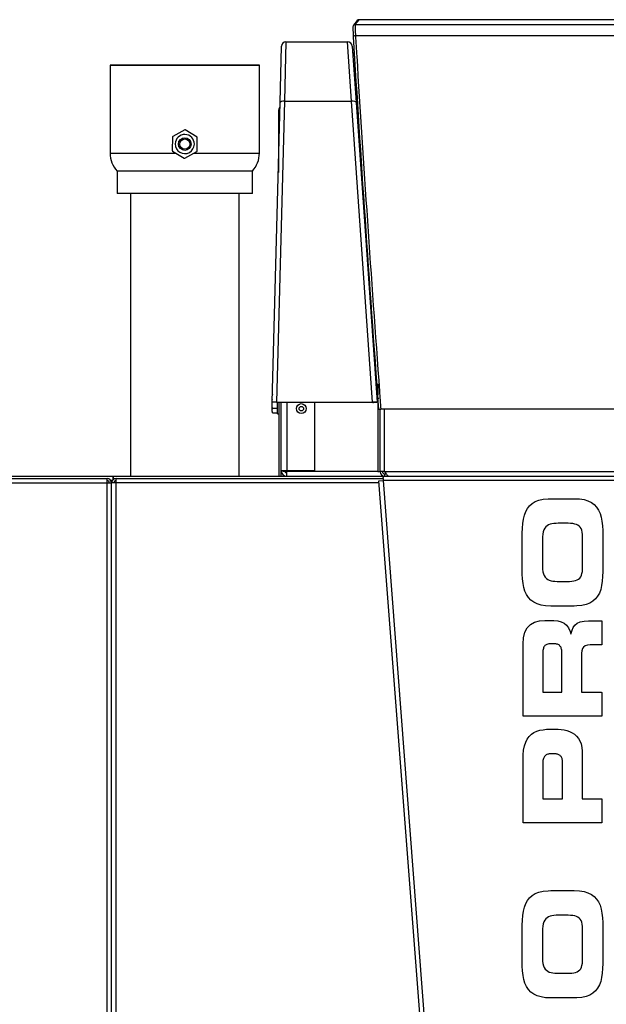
# Model space of a CAD drawing. Header units: millimetres. Extents: x 1064 to 6011, y -885 to 2276.
# Tile 26 of 36: x 3663 to 3923, y 176 to 613. Entities that reach past the tile are written whole.
import ezdxf

# ---------------------------------------------------------------- set-up
doc = ezdxf.new("R2010")
doc.units = ezdxf.units.MM
doc.header["$MEASUREMENT"] = 0

# ---------------------------------------------------------------- blocks, each defined once
blk = doc.blocks.new('Voor')
for p, q in [((1533.79, 1341.92), (1532.08, 1339.8)), ((1532.86, 1340.17), (1534.57, 1342.3)), ((1532.86, 1340.17), (1959, 1340.17)), ((1957.29, 1342.3), (1534.57, 1342.3)), ((1957.29, 1342.3), (1534.57, 1342.3)), ((1532.99, 1335.21), (1958.87, 1335.21)), ((1499.48, 1305.48), (1500.13, 1330.48)), ((1502.13, 1332.43), (1501.48, 1306.11)), ((1502.13, 1332.43), (1529.5, 1332.43)), ((1531.25, 1306.11), (1529.5, 1332.43)), ((1531.5, 1330.57), (1533.24, 1305.57)), ((1532.52, 1326.07), (1531.81, 1326.07)), ((1490.34, 1322.07), (1424.05, 1322.07)), ((1424.05, 1322.07), (1424.05, 1283.07)), ((1424.05, 1322.07), (1490.34, 1322.07)), ((1490.34, 1283.07), (1490.34, 1322.07)), ((1531.94, 1324.15), (1532.64, 1324.15)), ((1532.02, 1323.12), (1532.7, 1323.12)), ((1495.99, 1172.44), (1499.48, 1305.48)), ((1501.48, 1306.11), (1497.99, 1172.44)), ((1501.48, 1306.11), (1531.25, 1306.11)), ((1540.55, 1172.44), (1531.25, 1306.11)), ((1533.24, 1305.57), (1542.55, 1172.44)), ((1499.39, 1302.27), (1498.94, 1302.27)), ((1498.94, 1274.4), (1498.94, 1302.27)), ((1451.75, 1290.25), (1451.64, 1284.1)), ((1457.22, 1293.37), (1451.84, 1290.4)), ((1462.66, 1290.2), (1457.4, 1293.37)), ((1462.64, 1283.9), (1462.75, 1290.04)), ((1534.5, 1287.59), (1534.96, 1287.59)), ((1534.57, 1286.63), (1535.03, 1286.63)), ((1424.05, 1283.07), (1453.18, 1283.07)), ((1451.72, 1283.95), (1456.99, 1280.78)), ((1457.17, 1280.77), (1462.54, 1283.75)), ((1461.33, 1283.07), (1490.34, 1283.07)), ((1487.19, 1275.07), (1427.2, 1275.07)), ((1427.2, 1275.07), (1427.2, 1265.07)), ((1487.19, 1265.07), (1487.19, 1275.07)), ((1487.19, 1265.07), (1427.2, 1265.07)), ((1433.04, 1265.07), (1433.04, 1139.58)), ((1481.34, 1139.58), (1481.34, 1265.07)), ((1542.29, 1182.08), (1541.88, 1182.08)), ((1542.4, 1180.58), (1541.98, 1180.58)), ((1542.03, 1179.94), (1542.73, 1176.1)), ((1542.94, 1180.58), (1542.94, 1175.64)), ((1496.14, 1175.82), (1495.94, 1175.28)), ((1495.94, 1171.78), (1495.94, 1174.81)), ((1497.99, 1172.44), (1495.99, 1172.44)), ((1497.99, 1172.44), (1540.55, 1172.44)), ((1498.34, 1167.28), (1498.34, 1172.44)), ((1498.94, 1172.44), (1498.94, 1139.62)), ((1499.94, 1139.62), (1499.94, 1172.44)), ((1502.44, 1172.44), (1502.44, 1142.08)), ((1514.94, 1142.08), (1514.94, 1172.44)), ((1542.55, 1172.44), (1540.55, 1172.44)), ((1542.48, 1172.29), (1540.99, 1172.29)), ((1542.42, 1174.29), (1542.86, 1174.29)), ((1542.94, 1173.27), (1542.48, 1172.29)), ((1542.94, 1173.26), (1542.94, 1141.58)), ((1543.06, 1174.29), (1543.08, 1174.21)), ((1543.08, 1174.21), (1543.38, 1174.21)), ((1495.94, 1168.75), (1495.94, 1171.78)), ((1495.94, 1168.75), (1496.14, 1169.76)), ((1496.14, 1167.74), (1495.94, 1168.75)), ((1495.94, 1168.28), (1496.14, 1167.74)), ((1496.14, 1169.76), (1498.34, 1169.76)), ((1496.14, 1167.74), (1498.34, 1167.74)), ((1543.23, 1169.38), (1544.23, 1169.38)), ((1543.94, 1141.58), (1543.94, 1169.38)), ((1695.43, 1169.38), (1544.23, 1169.38)), ((1545.94, 1141.58), (1545.94, 1169.38)), ((1498.34, 1167.28), (1498.94, 1167.28)), ((1499.94, 1142.08), (1502.44, 1142.08)), ((1500.94, 1141.58), (1500.94, 1142.08)), ((1542.94, 1141.58), (1500.94, 1141.58)), ((1502.44, 1142.08), (1514.94, 1142.08)), ((1502.44, 1139.58), (1502.44, 1141.58)), ((1542.94, 1141.58), (1543.94, 1141.58)), ((1545.94, 1141.58), (1543.94, 1141.58)), ((1545.94, 1141.58), (1945.92, 1141.58)), ((609.74, 1138.58), (1422.7, 1138.58)), ((1181.46, 1139.58), (1425.45, 1139.58)), ((1422.7, 1136.58), (1422.7, 1138.58)), ((1424.96, 1137.58), (1424.43, 1137.58)), ((1425.45, 1139.58), (1545.34, 1139.58)), ((1425.45, 1138.14), (1425.45, 1139.58)), ((1425.45, 1139.58), (1425.45, 1138.14)), ((1426.7, 1138.58), (1545.34, 1138.58)), ((1426.7, 1136.58), (1426.7, 1138.58)), ((1498.94, 1139.62), (1499.94, 1139.62)), ((1543.42, 1137.43), (1545.41, 1137.58)), ((1595.11, 461.46), (1543.42, 1137.43)), ((1545.34, 1139.58), (1945.17, 1139.58)), ((1545.34, 1139.58), (1545.34, 1138.99)), ((1545.34, 1138.29), (1545.34, 1138.99)), ((1945.09, 1137.58), (1545.41, 1137.58)), ((1597.11, 461.62), (1545.41, 1137.58)), ((1545.94, 1140.58), (1545.94, 1139.58)), ((1545.94, 1140.58), (1546.62, 1140.58)), ((609.74, 1136.58), (1422.7, 1136.58)), ((1422.7, 1136.58), (1424.7, 1136.58)), ((1422.7, 157.63), (1422.7, 1136.58)), ((1426.7, 1136.58), (1424.7, 1136.58)), ((1424.7, 157.63), (1424.7, 1136.58)), ((1424.7, 157.63), (1424.7, 1136.58)), ((1543.49, 1136.58), (1426.7, 1136.58)), ((1426.7, 157.63), (1426.7, 1136.58)), ((1611.44, 1127.45), (1612.83, 1128.28)), ((1612.83, 1128.28), (1614.46, 1128.91)), ((1614.46, 1128.91), (1616.35, 1129.34)), ((1616.35, 1129.34), (1618.52, 1129.55)), ((1618.52, 1129.55), (1619.75, 1129.58)), ((1619.75, 1129.58), (1630.13, 1129.58)), ((1630.13, 1129.58), (1632.44, 1129.47)), ((1632.44, 1129.47), (1634.47, 1129.15)), ((1634.47, 1129.15), (1636.23, 1128.62)), ((1636.23, 1128.62), (1637.74, 1127.89)), ((1607.98, 1122.24), (1608.56, 1123.81)), ((1608.56, 1123.81), (1609.32, 1125.21)), ((1609.32, 1125.21), (1610.28, 1126.42)), ((1610.28, 1126.42), (1611.44, 1127.45)), ((1637.74, 1127.89), (1639.01, 1126.96)), ((1639.01, 1126.96), (1640.07, 1125.84)), ((1640.07, 1125.84), (1640.92, 1124.53)), ((1640.92, 1124.53), (1641.59, 1123.04)), ((1607.26, 1118.58), (1607.55, 1120.49)), ((1607.55, 1120.49), (1607.98, 1122.24)), ((1641.59, 1123.04), (1642.1, 1121.38)), ((1642.1, 1121.38), (1642.45, 1119.55)), ((1642.45, 1119.55), (1642.67, 1117.56)), ((1607.06, 1114.28), (1607.11, 1116.51)), ((1607.11, 1116.51), (1607.26, 1118.58)), ((1616.64, 1115.7), (1616.35, 1114.82)), ((1617.02, 1116.43), (1616.64, 1115.7)), ((1617.5, 1117.04), (1617.02, 1116.43)), ((1618.06, 1117.53), (1617.5, 1117.04)), ((1618.7, 1117.91), (1618.06, 1117.53)), ((1619.42, 1118.21), (1618.7, 1117.91)), ((1620.21, 1118.41), (1619.42, 1118.21)), ((1621.09, 1118.55), (1620.21, 1118.41)), ((1622.03, 1118.62), (1621.09, 1118.55)), ((1623.04, 1118.64), (1622.03, 1118.62)), ((1626.79, 1118.64), (1623.04, 1118.64)), ((1627.4, 1118.64), (1626.79, 1118.64)), ((1628.5, 1118.59), (1627.4, 1118.64)), ((1629.48, 1118.49), (1628.5, 1118.59)), ((1630.35, 1118.33), (1629.48, 1118.49)), ((1631.12, 1118.1), (1630.35, 1118.33)), ((1631.78, 1117.78), (1631.12, 1118.1)), ((1632.34, 1117.38), (1631.78, 1117.78)), ((1632.8, 1116.87), (1632.34, 1117.38)), ((1633.17, 1116.26), (1632.8, 1116.87)), ((1633.46, 1115.53), (1633.17, 1116.26)), ((1633.65, 1114.68), (1633.46, 1115.53)), ((1642.67, 1117.56), (1642.77, 1115.41)), ((1642.77, 1115.41), (1642.78, 1114.2)), ((1607.06, 1097.28), (1607.06, 1114.28)), ((1616.05, 1112.63), (1616.04, 1111.92)), ((1616.04, 1111.92), (1616.04, 1099.5)), ((1616.15, 1113.81), (1616.05, 1112.63)), ((1616.35, 1114.82), (1616.15, 1113.81)), ((1633.77, 1113.69), (1633.65, 1114.68)), ((1633.81, 1112.55), (1633.77, 1113.69)), ((1633.81, 1098.99), (1633.81, 1112.55)), ((1642.78, 1114.2), (1642.78, 1097.2)), ((1616.04, 1099.5), (1616.09, 1098.24)), ((1616.09, 1098.24), (1616.24, 1097.15)), ((1633.72, 1097.28), (1633.8, 1098.34)), ((1633.8, 1098.34), (1633.81, 1098.99)), ((1607.07, 1096.07), (1607.06, 1097.28)), ((1607.17, 1093.92), (1607.07, 1096.07)), ((1607.39, 1091.93), (1607.17, 1093.92)), ((1616.24, 1097.15), (1616.48, 1096.2)), ((1616.48, 1096.2), (1616.82, 1095.4)), ((1616.82, 1095.4), (1617.25, 1094.73)), ((1617.25, 1094.73), (1617.77, 1094.19)), ((1617.77, 1094.19), (1618.37, 1093.75)), ((1618.37, 1093.75), (1619.05, 1093.41)), ((1619.05, 1093.41), (1619.81, 1093.16)), ((1629.93, 1093.06), (1630.75, 1093.26)), ((1630.75, 1093.26), (1631.46, 1093.53)), ((1631.46, 1093.53), (1632.07, 1093.89)), ((1632.07, 1093.89), (1632.58, 1094.34)), ((1632.58, 1094.34), (1633, 1094.9)), ((1633, 1094.9), (1633.33, 1095.57)), ((1633.33, 1095.57), (1633.56, 1096.36)), ((1633.56, 1096.36), (1633.72, 1097.28)), ((1642.73, 1094.98), (1642.58, 1092.9)), ((1642.78, 1097.2), (1642.73, 1094.98)), ((1607.74, 1090.1), (1607.39, 1091.93)), ((1608.25, 1088.44), (1607.74, 1090.1)), ((1619.81, 1093.16), (1620.64, 1092.99)), ((1620.64, 1092.99), (1621.55, 1092.89)), ((1621.55, 1092.89), (1622.52, 1092.84)), ((1622.52, 1092.84), (1623.06, 1092.84)), ((1623.06, 1092.84), (1626.81, 1092.84)), ((1626.81, 1092.84), (1627.96, 1092.86)), ((1627.96, 1092.86), (1629, 1092.93)), ((1629, 1092.93), (1629.93, 1093.06)), ((1641.87, 1089.25), (1641.28, 1087.67)), ((1642.29, 1090.99), (1641.87, 1089.25)), ((1642.58, 1092.9), (1642.29, 1090.99)), ((1608.92, 1086.95), (1608.25, 1088.44)), ((1609.78, 1085.65), (1608.92, 1086.95)), ((1610.83, 1084.52), (1609.78, 1085.65)), ((1612.11, 1083.6), (1610.83, 1084.52)), ((1639.56, 1085.06), (1638.4, 1084.04)), ((1640.52, 1086.28), (1639.56, 1085.06)), ((1641.28, 1087.67), (1640.52, 1086.28)), ((1613.61, 1082.86), (1612.11, 1083.6)), ((1615.37, 1082.33), (1613.61, 1082.86)), ((1617.4, 1082.01), (1615.37, 1082.33)), ((1619.71, 1081.9), (1617.4, 1082.01)), ((1630.09, 1081.9), (1619.71, 1081.9)), ((1631.33, 1081.93), (1630.09, 1081.9)), ((1633.49, 1082.14), (1631.33, 1081.93)), ((1635.38, 1082.57), (1633.49, 1082.14)), ((1637.01, 1083.2), (1635.38, 1082.57)), ((1638.4, 1084.04), (1637.01, 1083.2)), ((1608.24, 1070.33), (1609.29, 1072.29)), ((1609.29, 1072.29), (1610.73, 1073.72)), ((1610.73, 1073.72), (1612.53, 1074.69)), ((1612.53, 1074.69), (1614.66, 1075.26)), ((1614.66, 1075.26), (1617.08, 1075.48)), ((1617.08, 1075.48), (1617.88, 1075.49)), ((1617.88, 1075.49), (1620.02, 1075.49)), ((1620.02, 1075.49), (1621.13, 1075.47)), ((1621.13, 1075.47), (1622.86, 1075.31)), ((1622.86, 1075.31), (1624.37, 1074.95)), ((1624.37, 1074.95), (1625.66, 1074.35)), ((1625.66, 1074.35), (1626.75, 1073.47)), ((1626.75, 1073.47), (1627.64, 1072.25)), ((1627.64, 1072.25), (1628.33, 1070.65)), ((1629.15, 1071.19), (1629.66, 1072.35)), ((1629.66, 1072.35), (1630.4, 1073.37)), ((1630.4, 1073.37), (1631.42, 1074.22)), ((1631.42, 1074.22), (1632.8, 1074.85)), ((1632.8, 1074.85), (1634.57, 1075.24)), ((1634.57, 1075.24), (1636.47, 1075.35)), ((1636.47, 1075.35), (1642.4, 1075.35)), ((1642.4, 1075.35), (1642.4, 1064.71)), ((1607.44, 1065.05), (1607.62, 1067.78)), ((1607.62, 1067.78), (1608.24, 1070.33)), ((1628.33, 1070.65), (1628.64, 1069.54)), ((1628.64, 1069.54), (1628.73, 1069.54)), ((1628.73, 1069.54), (1628.81, 1069.92)), ((1628.81, 1069.92), (1629.15, 1071.19)), ((1607.44, 1032.95), (1607.44, 1065.05)), ((1616.31, 1062.64), (1616.24, 1062.19)), ((1616.41, 1063.04), (1616.31, 1062.64)), ((1616.54, 1063.41), (1616.41, 1063.04)), ((1616.69, 1063.74), (1616.54, 1063.41)), ((1616.88, 1064.04), (1616.69, 1063.74)), ((1617.1, 1064.3), (1616.88, 1064.04)), ((1617.35, 1064.52), (1617.1, 1064.3)), ((1617.65, 1064.71), (1617.35, 1064.52)), ((1617.99, 1064.86), (1617.65, 1064.71)), ((1618.37, 1064.98), (1617.99, 1064.86)), ((1618.8, 1065.06), (1618.37, 1064.98)), ((1619.27, 1065.11), (1618.8, 1065.06)), ((1619.8, 1065.13), (1619.27, 1065.11)), ((1620.96, 1065.13), (1619.8, 1065.13)), ((1621.11, 1065.13), (1620.96, 1065.13)), ((1621.54, 1065.11), (1621.11, 1065.13)), ((1621.94, 1065.07), (1621.54, 1065.11)), ((1622.31, 1065), (1621.94, 1065.07)), ((1622.65, 1064.9), (1622.31, 1065)), ((1622.96, 1064.78), (1622.65, 1064.9)), ((1623.25, 1064.63), (1622.96, 1064.78)), ((1623.51, 1064.45), (1623.25, 1064.63)), ((1623.74, 1064.24), (1623.51, 1064.45)), ((1623.94, 1064), (1623.74, 1064.24)), ((1624.12, 1063.73), (1623.94, 1064)), ((1624.27, 1063.43), (1624.12, 1063.73)), ((1624.39, 1063.09), (1624.27, 1063.43)), ((1624.49, 1062.71), (1624.39, 1063.09)), ((1624.56, 1062.3), (1624.49, 1062.71)), ((1633.79, 1062.98), (1633.48, 1062.06)), ((1634.3, 1063.68), (1633.79, 1062.98)), ((1635.01, 1064.18), (1634.3, 1063.68)), ((1635.97, 1064.5), (1635.01, 1064.18)), ((1637.17, 1064.67), (1635.97, 1064.5)), ((1638.22, 1064.7), (1637.17, 1064.67)), ((1642.23, 1064.7), (1638.22, 1064.7)), ((1642.4, 1064.71), (1642.23, 1064.7)), ((1616.14, 1060.63), (1616.13, 1060.22)), ((1616.13, 1060.22), (1616.13, 1043.61)), ((1616.15, 1061.19), (1616.14, 1060.63)), ((1616.19, 1061.71), (1616.15, 1061.19)), ((1616.24, 1062.19), (1616.19, 1061.71)), ((1624.61, 1061.85), (1624.56, 1062.3)), ((1624.63, 1061.37), (1624.61, 1061.85)), ((1624.63, 1061.12), (1624.63, 1061.37)), ((1624.63, 1043.59), (1624.63, 1061.12)), ((1633.34, 1060.91), (1633.32, 1060.03)), ((1633.32, 1060.03), (1633.32, 1043.9)), ((1633.48, 1062.06), (1633.34, 1060.91)), ((1616.13, 1043.61), (1616.17, 1043.59)), ((1616.17, 1043.59), (1624.63, 1043.59)), ((1633.32, 1043.9), (1633.42, 1043.59)), ((1633.42, 1043.59), (1642.14, 1043.59)), ((1642.14, 1043.59), (1642.4, 1043.54)), ((1642.4, 1043.54), (1642.4, 1033.37)), ((1642.36, 1032.95), (1607.44, 1032.95)), ((1642.4, 1033.37), (1642.36, 1032.95)), ((1609.27, 1022.83), (1610.13, 1023.98)), ((1610.13, 1023.98), (1611.12, 1024.93)), ((1611.12, 1024.93), (1612.24, 1025.69)), ((1612.24, 1025.69), (1613.48, 1026.28)), ((1613.48, 1026.28), (1614.83, 1026.71)), ((1614.83, 1026.71), (1616.27, 1026.99)), ((1616.27, 1026.99), (1617.81, 1027.15)), ((1617.81, 1027.15), (1619.42, 1027.2)), ((1619.42, 1027.2), (1622.4, 1027.2)), ((1622.4, 1027.2), (1623.04, 1027.19)), ((1623.04, 1027.19), (1624.31, 1027.1)), ((1624.31, 1027.1), (1625.58, 1026.91)), ((1625.58, 1026.91), (1626.82, 1026.61)), ((1626.82, 1026.61), (1628.03, 1026.19)), ((1628.03, 1026.19), (1629.17, 1025.64)), ((1629.17, 1025.64), (1630.22, 1024.95)), ((1630.22, 1024.95), (1631.17, 1024.12)), ((1631.17, 1024.12), (1632, 1023.13)), ((1607.66, 1017.96), (1608.03, 1019.83)), ((1608.03, 1019.83), (1608.57, 1021.45)), ((1608.57, 1021.45), (1609.27, 1022.83)), ((1632, 1023.13), (1632.67, 1021.97)), ((1632.67, 1021.97), (1633.18, 1020.64)), ((1633.18, 1020.64), (1633.5, 1019.13)), ((1633.5, 1019.13), (1633.61, 1017.42)), ((1607.44, 1014.5), (1607.47, 1015.81)), ((1607.44, 985.62), (1607.44, 1014.5)), ((1607.47, 1015.81), (1607.66, 1017.96)), ((1616.59, 1014.5), (1616.44, 1014.14)), ((1616.76, 1014.83), (1616.59, 1014.5)), ((1616.96, 1015.12), (1616.76, 1014.83)), ((1617.18, 1015.37), (1616.96, 1015.12)), ((1617.43, 1015.59), (1617.18, 1015.37)), ((1617.71, 1015.78), (1617.43, 1015.59)), ((1618, 1015.93), (1617.71, 1015.78)), ((1618.33, 1016.06), (1618, 1015.93)), ((1618.67, 1016.15), (1618.33, 1016.06)), ((1619.04, 1016.22), (1618.67, 1016.15)), ((1619.44, 1016.26), (1619.04, 1016.22)), ((1619.85, 1016.27), (1619.44, 1016.26)), ((1621.2, 1016.27), (1619.85, 1016.27)), ((1621.33, 1016.27), (1621.2, 1016.27)), ((1621.69, 1016.25), (1621.33, 1016.27)), ((1622.05, 1016.21), (1621.69, 1016.25)), ((1622.39, 1016.15), (1622.05, 1016.21)), ((1622.71, 1016.06), (1622.39, 1016.15)), ((1623.02, 1015.95), (1622.71, 1016.06)), ((1623.32, 1015.82), (1623.02, 1015.95)), ((1623.59, 1015.66), (1623.32, 1015.82)), ((1623.84, 1015.48), (1623.59, 1015.66)), ((1624.07, 1015.26), (1623.84, 1015.48)), ((1624.28, 1015.02), (1624.07, 1015.26)), ((1624.46, 1014.76), (1624.28, 1015.02)), ((1624.61, 1014.46), (1624.46, 1014.76)), ((1633.61, 1017.42), (1633.61, 996.36)), ((1616.14, 1012.28), (1616.13, 1011.89)), ((1616.13, 1011.89), (1616.13, 996.28)), ((1616.17, 1012.81), (1616.14, 1012.28)), ((1616.24, 1013.29), (1616.17, 1012.81)), ((1616.33, 1013.74), (1616.24, 1013.29)), ((1616.44, 1014.14), (1616.33, 1013.74)), ((1624.73, 1014.13), (1624.61, 1014.46)), ((1624.83, 1013.77), (1624.73, 1014.13)), ((1624.89, 1013.38), (1624.83, 1013.77)), ((1624.92, 1012.96), (1624.89, 1013.38)), ((1624.92, 1012.74), (1624.92, 1012.96)), ((1624.92, 996.26), (1624.92, 1012.74)), ((1616.13, 996.28), (1616.17, 996.26)), ((1616.17, 996.26), (1624.92, 996.26)), ((1633.61, 996.36), (1633.65, 996.26)), ((1633.65, 996.26), (1642.4, 996.26)), ((1642.4, 996.26), (1642.4, 985.67)), ((1642.23, 985.62), (1607.44, 985.62)), ((1642.4, 985.67), (1642.23, 985.62)), ((1610.28, 952.36), (1611.44, 953.39)), ((1611.44, 953.39), (1612.83, 954.22)), ((1612.83, 954.22), (1614.46, 954.85)), ((1614.46, 954.85), (1616.35, 955.28)), ((1616.35, 955.28), (1618.52, 955.49)), ((1618.52, 955.49), (1619.75, 955.52)), ((1619.75, 955.52), (1630.13, 955.52)), ((1630.13, 955.52), (1632.44, 955.41)), ((1632.44, 955.41), (1634.47, 955.09)), ((1634.47, 955.09), (1636.23, 954.56)), ((1636.23, 954.56), (1637.74, 953.83)), ((1637.74, 953.83), (1639.01, 952.9)), ((1607.98, 948.17), (1608.56, 949.75)), ((1608.56, 949.75), (1609.32, 951.15)), ((1609.32, 951.15), (1610.28, 952.36)), ((1639.01, 952.9), (1640.07, 951.78)), ((1640.07, 951.78), (1640.92, 950.47)), ((1640.92, 950.47), (1641.59, 948.98)), ((1641.59, 948.98), (1642.1, 947.32)), ((1607.26, 944.52), (1607.55, 946.43)), ((1607.55, 946.43), (1607.98, 948.17)), ((1622.03, 944.56), (1621.09, 944.49)), ((1623.04, 944.58), (1622.03, 944.56)), ((1626.79, 944.58), (1623.04, 944.58)), ((1627.4, 944.58), (1626.79, 944.58)), ((1628.5, 944.53), (1627.4, 944.58)), ((1629.48, 944.43), (1628.5, 944.53)), ((1642.1, 947.32), (1642.45, 945.49)), ((1642.45, 945.49), (1642.67, 943.5)), ((1607.06, 940.22), (1607.11, 942.44)), ((1607.06, 923.22), (1607.06, 940.22)), ((1607.11, 942.44), (1607.26, 944.52)), ((1616.35, 940.77), (1616.15, 939.75)), ((1616.64, 941.64), (1616.35, 940.77)), ((1617.02, 942.37), (1616.64, 941.64)), ((1617.5, 942.98), (1617.02, 942.37)), ((1618.06, 943.47), (1617.5, 942.98)), ((1618.7, 943.85), (1618.06, 943.47)), ((1619.42, 944.15), (1618.7, 943.85)), ((1620.21, 944.35), (1619.42, 944.15)), ((1621.09, 944.49), (1620.21, 944.35)), ((1630.35, 944.27), (1629.48, 944.43)), ((1631.12, 944.04), (1630.35, 944.27)), ((1631.78, 943.72), (1631.12, 944.04)), ((1632.34, 943.32), (1631.78, 943.72)), ((1632.8, 942.81), (1632.34, 943.32)), ((1633.17, 942.2), (1632.8, 942.81)), ((1633.46, 941.47), (1633.17, 942.2)), ((1633.65, 940.62), (1633.46, 941.47)), ((1633.77, 939.63), (1633.65, 940.62)), ((1642.67, 943.5), (1642.77, 941.35)), ((1642.77, 941.35), (1642.78, 940.14)), ((1616.05, 938.57), (1616.04, 937.86)), ((1616.04, 937.86), (1616.04, 925.44)), ((1616.15, 939.75), (1616.05, 938.57)), ((1633.81, 938.49), (1633.77, 939.63)), ((1633.81, 924.93), (1633.81, 938.49)), ((1642.78, 940.14), (1642.78, 923.14)), ((1607.07, 922.01), (1607.06, 923.22)), ((1616.04, 925.44), (1616.09, 924.18)), ((1616.09, 924.18), (1616.24, 923.09)), ((1616.24, 923.09), (1616.48, 922.14)), ((1633.56, 922.3), (1633.72, 923.22)), ((1633.72, 923.22), (1633.8, 924.28)), ((1633.8, 924.28), (1633.81, 924.93)), ((1642.78, 923.14), (1642.73, 920.92)), ((1607.17, 919.86), (1607.07, 922.01)), ((1607.39, 917.87), (1607.17, 919.86)), ((1616.48, 922.14), (1616.82, 921.34)), ((1616.82, 921.34), (1617.25, 920.67)), ((1617.25, 920.67), (1617.77, 920.13)), ((1617.77, 920.13), (1618.37, 919.69)), ((1618.37, 919.69), (1619.05, 919.35)), ((1619.05, 919.35), (1619.81, 919.1)), ((1619.81, 919.1), (1620.64, 918.93)), ((1620.64, 918.93), (1621.55, 918.83)), ((1621.55, 918.83), (1622.52, 918.78)), ((1622.52, 918.78), (1623.06, 918.78)), ((1623.06, 918.78), (1626.81, 918.78)), ((1626.81, 918.78), (1627.96, 918.8)), ((1627.96, 918.8), (1629, 918.87)), ((1629, 918.87), (1629.93, 919)), ((1629.93, 919), (1630.75, 919.2)), ((1630.75, 919.2), (1631.46, 919.47)), ((1631.46, 919.47), (1632.07, 919.83)), ((1632.07, 919.83), (1632.58, 920.28)), ((1632.58, 920.28), (1633, 920.84)), ((1633, 920.84), (1633.33, 921.51)), ((1633.33, 921.51), (1633.56, 922.3)), ((1642.58, 918.84), (1642.29, 916.93)), ((1642.73, 920.92), (1642.58, 918.84)), ((1607.74, 916.04), (1607.39, 917.87)), ((1608.25, 914.38), (1607.74, 916.04)), ((1608.92, 912.89), (1608.25, 914.38)), ((1641.87, 915.19), (1641.28, 913.61)), ((1642.29, 916.93), (1641.87, 915.19)), ((1609.78, 911.58), (1608.92, 912.89)), ((1610.83, 910.46), (1609.78, 911.58)), ((1612.11, 909.53), (1610.83, 910.46)), ((1638.4, 909.97), (1637.01, 909.14)), ((1639.56, 911), (1638.4, 909.97)), ((1640.52, 912.21), (1639.56, 911)), ((1641.28, 913.61), (1640.52, 912.21)), ((1613.61, 908.8), (1612.11, 909.53)), ((1615.37, 908.27), (1613.61, 908.8)), ((1617.4, 907.95), (1615.37, 908.27)), ((1619.71, 907.84), (1617.4, 907.95)), ((1630.09, 907.84), (1619.71, 907.84)), ((1631.33, 907.87), (1630.09, 907.84)), ((1633.49, 908.08), (1631.33, 907.87)), ((1635.38, 908.51), (1633.49, 908.08)), ((1637.01, 909.14), (1635.38, 908.51))]:
    blk.add_line(p, q)
for centre, radius in [((1457.19, 1287.07), 2.79), ((1457.19, 1287.07), 2.25), ((1508.94, 1169.58), 2.2), ((1508.94, 1169.58), 1)]:
    blk.add_circle(centre, radius)
for centre, radius, start, end in [((1502.13, 1330.43), 2, 90, 178.5), ((1529.5, 1330.43), 2, 4, 90), ((1532.67, 1328.08), 1, 184, 257.5602), ((1500.94, 1302.27), 2, 139.1514, 180), ((1457.19, 1287.07), 6.3, 148.1219, 149.7439), ((1457.19, 1287.07), 4.25, 358.9329, 178.9329), ((1457.19, 1287.07), 6.3, 88.1219, 89.7439), ((1457.19, 1287.07), 6.3, 28.1219, 29.7439), ((1457.19, 1287.07), 4.25, 178.9329, 358.9329), ((1435.78, 1283.07), 11.73, 180, 222.9841), ((1457.19, 1287.07), 6.3, 208.1219, 209.7439), ((1457.19, 1287.07), 6.3, 328.1219, 329.7439), ((1478.61, 1283.07), 11.73, 317.0159, 0), ((1457.19, 1287.07), 6.3, 268.1219, 269.7439), ((1540.99, 1173.29), 1, 238.2117, 270), ((1502.44, 1142.08), 2.5, 180, 270), ((1502.44, 1142.08), 1, 210, 270), ((1545.94, 1141.58), 2, 180, 270), ((1545.94, 1141.58), 1, 180, 270), ((1422.7, 1136.58), 2, 0, 90), ((1422.7, 1136.58), 1, 0, 90), ((1426.7, 1136.58), 2, 90, 180), ((1426.7, 1136.58), 1, 90, 180), ((1469.68, 1134.01), 75.82, 2.6976, 3.768), ((1527.08, 1135.87), 18.41, 5.338, 7.5524)]:
    blk.add_arc(centre, radius, start, end)
for centre, major_axis, ratio, start_param, end_param in [((1532.38, 1332.1), (-0.51, 7), 0.030471, 0.032667, 1.179284), ((1532.86, 1339.17), (0.779, -0.626), 0.998998, 3.141593, 3.892473), ((1532.86, 1339.17), (0.779, -0.626), 0.998998, 2.247383, 3.141593), ((1533.38, 1332.17), (-0.51, 8), 0.026695, 0.03319, 1.179808), ((1534.57, 1341.3), (0.779, -0.626), 0.998998, 2.247383, 3.141593), ((1532.99, 1334.83), (0.998, 0.061), 0.378915, 1.547736, 3.174598), ((1554.35, 1183.77), (-29.24, 397.83), 0.030471, 1.179284, 1.604748), ((1555.35, 1183.85), (29.24, -398.83), 0.030395, 4.320888, 4.345446), ((1555.35, 1183.85), (29.24, -398.83), 0.030395, 4.345446, 4.726496), ((1501.48, 1305.43), (-2, 0.05), 0.341917, 4.721342, 6.283185), ((1531.25, 1305.43), (-2, -0.14), 0.341284, 3.141593, 4.688529), ((1555.35, 1183.85), (29.24, -398.83), 0.030395, -1.556689, -1.536741)]:
    blk.add_ellipse(centre, major_axis=major_axis, ratio=ratio, start_param=start_param, end_param=end_param)
for points, knots in [([(1495.94, 1171.78), (1495.94, 1172.11), (1495.96, 1172.45), (1496.03, 1173.13), (1496.08, 1173.46), (1496.14, 1173.8)], [0, 0, 0, 0, 0.5, 0.5, 1, 1, 1, 1]), ([(1545.94, 1141.58), (1546.11, 1141.32), (1546.27, 1141.06), (1546.61, 1140.57), (1546.77, 1140.35), (1547.11, 1139.98), (1547.27, 1139.83), (1547.61, 1139.63), (1547.77, 1139.58), (1547.94, 1139.58)], [0, 0, 0, 0, 0.25, 0.25, 0.5, 0.5, 0.75, 0.75, 1, 1, 1, 1])]:
    blk.add_open_spline(points, degree=3, knots=knots)
blk.add_open_spline([(1496.14, 1169.76), (1496.02, 1170.43), (1495.94, 1171.1), (1495.94, 1171.78)], degree=3)

msp = doc.modelspace()

# ---------------------------------------------------------------- block references
msp.add_blockref('Voor', (2278.62, -729.18))

doc.saveas('drawing.dxf')
